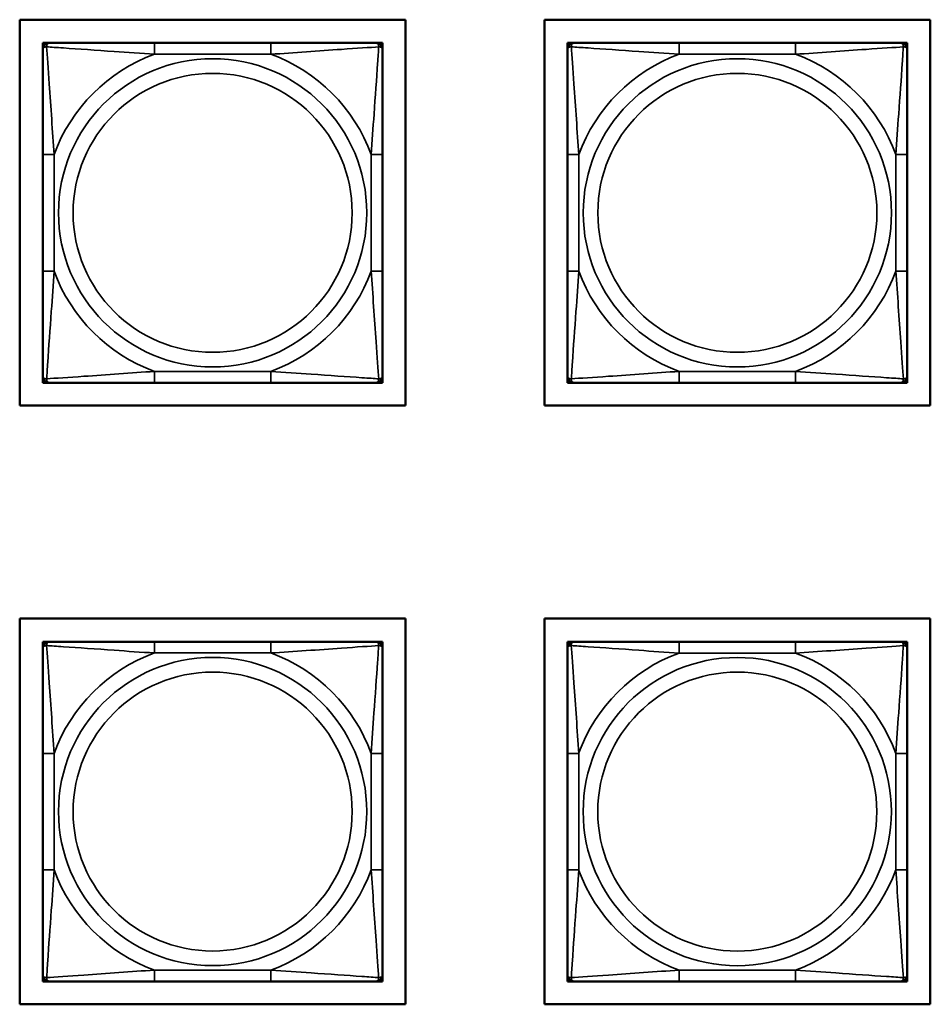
# Model space of a CAD drawing. Header units: inches. Extents: x 23.7 to 69.9, y 6 to 64.2.
# Tile 105 of 158: x 60.4 to 62, y 20.6 to 22.3. Entities that reach past the tile are written whole.
import ezdxf

# ---------------------------------------------------------------- set-up
doc = ezdxf.new("R2010")
doc.units = ezdxf.units.IN
doc.header["$MEASUREMENT"] = 0
doc.layers.add('Visible (ANSI)', color=7, linetype='Continuous', lineweight=50)
doc.layers.add('Visible Narrow (ANSI)', color=7, linetype='Continuous', lineweight=35)

msp = doc.modelspace()

# ---------------------------------------------------------------- linework, layer by layer
at = {"layer": 'Visible (ANSI)'}
for p, q in [((60.4422, 22.3466), (61.1127, 22.3466)), ((60.4422, 21.6761), (60.4422, 22.3466)), ((61.1127, 22.3466), (61.1127, 21.6761)), ((61.3537, 22.3466), (62.0243, 22.3466)), ((61.3537, 21.6761), (61.3537, 22.3466)), ((62.0243, 22.3466), (62.0243, 21.6761)), ((60.4822, 22.3063), (60.494, 22.3063)), ((60.4822, 22.2945), (60.4822, 22.3063)), ((60.8786, 22.3063), (60.6763, 22.3063)), ((61.0609, 22.3063), (61.0727, 22.3063)), ((61.0727, 22.3063), (61.0727, 22.2945)), ((61.3937, 22.3063), (61.3996, 22.3063)), ((61.3937, 22.3004), (61.3937, 22.3063)), ((61.3937, 22.2945), (61.3937, 22.3004)), ((61.3996, 22.3063), (61.4055, 22.3063)), ((61.7901, 22.3063), (61.5878, 22.3063)), ((61.9724, 22.3063), (61.9783, 22.3063)), ((61.9783, 22.3063), (61.9843, 22.3063)), ((61.9843, 22.3063), (61.9843, 22.3004)), ((61.9843, 22.3004), (61.9843, 22.2945)), ((60.4822, 22.1122), (60.4822, 21.9099)), ((61.0727, 21.9099), (61.0727, 22.1122)), ((61.3937, 22.1121), (61.3937, 21.9098)), ((61.9843, 21.9098), (61.9843, 22.1121)), ((60.4822, 21.7157), (60.4822, 21.7276)), ((60.494, 21.7157), (60.4822, 21.7157)), ((60.6763, 21.7157), (60.8786, 21.7157)), ((61.0727, 21.7157), (61.0609, 21.7157)), ((61.0727, 21.7276), (61.0727, 21.7157)), ((61.3937, 21.7216), (61.3937, 21.7275)), ((61.3937, 21.7157), (61.3937, 21.7216)), ((61.3996, 21.7157), (61.3937, 21.7157)), ((61.4055, 21.7157), (61.3996, 21.7157)), ((61.5878, 21.7157), (61.7901, 21.7157)), ((61.9783, 21.7157), (61.9724, 21.7157)), ((61.9843, 21.7157), (61.9783, 21.7157)), ((61.9843, 21.7275), (61.9843, 21.7216)), ((61.9843, 21.7216), (61.9843, 21.7157)), ((61.1127, 21.6761), (60.4422, 21.6761)), ((62.0243, 21.6761), (61.3537, 21.6761)), ((60.4422, 21.3061), (61.1127, 21.3061)), ((60.4422, 20.6355), (60.4422, 21.3061)), ((61.1127, 21.3061), (61.1127, 20.6355)), ((61.3537, 20.6355), (61.3537, 21.3061)), ((61.3537, 21.3061), (62.0243, 21.3061)), ((62.0243, 21.3061), (62.0243, 20.6355)), ((60.4821, 21.2657), (60.4939, 21.2657)), ((60.4821, 21.2539), (60.4821, 21.2657)), ((60.8785, 21.2657), (60.6762, 21.2657)), ((61.0609, 21.2657), (61.0727, 21.2657)), ((61.0727, 21.2657), (61.0727, 21.2539)), ((61.3937, 21.2657), (61.3996, 21.2657)), ((61.3937, 21.2598), (61.3937, 21.2657)), ((61.3937, 21.2539), (61.3937, 21.2598)), ((61.3996, 21.2657), (61.4055, 21.2657)), ((61.7901, 21.2657), (61.5878, 21.2657)), ((61.9724, 21.2657), (61.9783, 21.2657)), ((61.9783, 21.2657), (61.9842, 21.2657)), ((61.9842, 21.2657), (61.9842, 21.2598)), ((61.9842, 21.2598), (61.9842, 21.2539)), ((60.4821, 21.0716), (60.4821, 20.8693)), ((61.0727, 20.8693), (61.0727, 21.0716)), ((61.3937, 21.0716), (61.3937, 20.8693)), ((61.9842, 20.8693), (61.9842, 21.0716)), ((60.4821, 20.6752), (60.4821, 20.687)), ((60.4939, 20.6752), (60.4821, 20.6752)), ((60.6762, 20.6752), (60.8785, 20.6752)), ((61.0727, 20.6752), (61.0609, 20.6752)), ((61.0727, 20.687), (61.0727, 20.6752)), ((61.3937, 20.6811), (61.3937, 20.687)), ((61.3937, 20.6752), (61.3937, 20.6811)), ((61.3996, 20.6752), (61.3937, 20.6752)), ((61.4055, 20.6752), (61.3996, 20.6752)), ((61.5878, 20.6752), (61.7901, 20.6752)), ((61.9783, 20.6752), (61.9724, 20.6752)), ((61.9842, 20.6752), (61.9783, 20.6752)), ((61.9842, 20.687), (61.9842, 20.6811)), ((61.9842, 20.6811), (61.9842, 20.6752)), ((61.1127, 20.6355), (60.4422, 20.6355)), ((62.0243, 20.6355), (61.3537, 20.6355))]:
    msp.add_line(p, q, dxfattribs=at)
for centre, radius, start, end in [((60.494, 22.2945), 0.0118, 90, 180), ((61.0609, 22.2945), 0.0118, 0, 90), ((61.3996, 22.3004), 0.00591, 90, 180), ((61.4055, 22.2945), 0.0118, 90, 180), ((61.9724, 22.2945), 0.0118, 0, 90), ((61.9783, 22.3004), 0.00591, 0, 90), ((60.494, 21.7276), 0.0118, 180, 270), ((61.0609, 21.7276), 0.0118, 270, 0), ((61.4055, 21.7275), 0.0118, 180, 270), ((61.3996, 21.7216), 0.00591, 180, 270), ((61.9724, 21.7275), 0.0118, 270, 0), ((61.9783, 21.7216), 0.00591, 270, 0), ((60.4939, 21.2539), 0.0118, 90, 180), ((61.0609, 21.2539), 0.0118, 0, 90), ((61.3996, 21.2598), 0.00591, 90, 180), ((61.4055, 21.2539), 0.0118, 90, 180), ((61.9724, 21.2539), 0.0118, 0, 90), ((61.9783, 21.2598), 0.00591, 0, 90), ((60.4939, 20.687), 0.0118, 180, 270), ((61.0609, 20.687), 0.0118, 270, 0), ((61.4055, 20.687), 0.0118, 180, 270), ((61.3996, 20.6811), 0.00591, 180, 270), ((61.9724, 20.687), 0.0118, 270, 0), ((61.9783, 20.6811), 0.00591, 270, 0)]:
    msp.add_arc(centre, radius, start, end, dxfattribs=at)
for points, knots in [([(60.6763, 22.3063), (60.6526, 22.3063), (60.6286, 22.3063), (60.6053, 22.3063), (60.5746, 22.3063), (60.5437, 22.3063), (60.5205, 22.3063), (60.5084, 22.3063), (60.4988, 22.3063), (60.494, 22.3063)], [0.2569537, 0.2569537, 0.2569537, 0.2569537, 0.4371919, 0.4371919, 0.4371919, 0.6739428, 0.6739428, 0.6739428, 0.7963818, 0.7963818, 0.7963818, 0.7963818]), ([(61.0609, 22.3063), (61.0552, 22.3063), (61.0427, 22.3063), (61.0275, 22.3063), (61.004, 22.3063), (60.9749, 22.3063), (60.9458, 22.3063), (60.9236, 22.3063), (60.901, 22.3063), (60.8786, 22.3063)], [-0.7968224, -0.7968224, -0.7968224, -0.7968224, -0.6514613, -0.6514613, -0.6514613, -0.427691, -0.427691, -0.427691, -0.2569517, -0.2569517, -0.2569517, -0.2569517]), ([(61.5878, 22.3063), (61.5642, 22.3063), (61.5402, 22.3063), (61.5168, 22.3063), (61.4861, 22.3063), (61.4553, 22.3063), (61.432, 22.3063), (61.42, 22.3063), (61.4104, 22.3063), (61.4055, 22.3063)], [0.2569537, 0.2569537, 0.2569537, 0.2569537, 0.4371919, 0.4371919, 0.4371919, 0.6739428, 0.6739428, 0.6739428, 0.7963818, 0.7963818, 0.7963818, 0.7963818]), ([(61.9724, 22.3063), (61.9667, 22.3063), (61.9542, 22.3063), (61.939, 22.3063), (61.9156, 22.3063), (61.8864, 22.3063), (61.8574, 22.3063), (61.8352, 22.3063), (61.8125, 22.3063), (61.7901, 22.3063)], [-0.7968224, -0.7968224, -0.7968224, -0.7968224, -0.6514613, -0.6514613, -0.6514613, -0.427691, -0.427691, -0.427691, -0.2569517, -0.2569517, -0.2569517, -0.2569517]), ([(60.4822, 22.2945), (60.4822, 22.2887), (60.4822, 22.2763), (60.4822, 22.261), (60.4822, 22.2376), (60.4822, 22.2085), (60.4822, 22.1794), (60.4822, 22.1572), (60.4822, 22.1346), (60.4822, 22.1122)], [-0.7968224, -0.7968224, -0.7968224, -0.7968224, -0.6514613, -0.6514613, -0.6514613, -0.427691, -0.427691, -0.427691, -0.2569517, -0.2569517, -0.2569517, -0.2569517]), ([(61.0727, 22.1122), (61.0727, 22.1358), (61.0727, 22.1598), (61.0727, 22.1832), (61.0727, 22.2139), (61.0727, 22.2447), (61.0727, 22.268), (61.0727, 22.28), (61.0727, 22.2896), (61.0727, 22.2945)], [0.2569537, 0.2569537, 0.2569537, 0.2569537, 0.4371919, 0.4371919, 0.4371919, 0.6739428, 0.6739428, 0.6739428, 0.7963818, 0.7963818, 0.7963818, 0.7963818]), ([(61.3937, 22.2945), (61.3937, 22.2887), (61.3937, 22.2762), (61.3937, 22.261), (61.3937, 22.2376), (61.3937, 22.2085), (61.3937, 22.1794), (61.3937, 22.1572), (61.3937, 22.1345), (61.3937, 22.1121)], [-0.7968224, -0.7968224, -0.7968224, -0.7968224, -0.6514613, -0.6514613, -0.6514613, -0.427691, -0.427691, -0.427691, -0.2569517, -0.2569517, -0.2569517, -0.2569517]), ([(61.9843, 22.1121), (61.9843, 22.1358), (61.9843, 22.1598), (61.9843, 22.1831), (61.9843, 22.2138), (61.9843, 22.2447), (61.9843, 22.268), (61.9843, 22.28), (61.9843, 22.2896), (61.9843, 22.2945)], [0.2569537, 0.2569537, 0.2569537, 0.2569537, 0.4371919, 0.4371919, 0.4371919, 0.6739428, 0.6739428, 0.6739428, 0.7963818, 0.7963818, 0.7963818, 0.7963818]), ([(60.4822, 21.9099), (60.4822, 21.8862), (60.4822, 21.8622), (60.4822, 21.8389), (60.4822, 21.8082), (60.4822, 21.7773), (60.4822, 21.7541), (60.4822, 21.742), (60.4822, 21.7324), (60.4822, 21.7276)], [0.2569537, 0.2569537, 0.2569537, 0.2569537, 0.4371919, 0.4371919, 0.4371919, 0.6739428, 0.6739428, 0.6739428, 0.7963818, 0.7963818, 0.7963818, 0.7963818]), ([(61.0727, 21.7276), (61.0727, 21.7333), (61.0727, 21.7458), (61.0727, 21.761), (61.0727, 21.7844), (61.0727, 21.8135), (61.0727, 21.8426), (61.0727, 21.8648), (61.0727, 21.8875), (61.0727, 21.9099)], [-0.7968224, -0.7968224, -0.7968224, -0.7968224, -0.6514613, -0.6514613, -0.6514613, -0.427691, -0.427691, -0.427691, -0.2569517, -0.2569517, -0.2569517, -0.2569517]), ([(61.3937, 21.9098), (61.3937, 21.8862), (61.3937, 21.8622), (61.3937, 21.8388), (61.3937, 21.8081), (61.3937, 21.7773), (61.3937, 21.754), (61.3937, 21.742), (61.3937, 21.7324), (61.3937, 21.7275)], [0.2569537, 0.2569537, 0.2569537, 0.2569537, 0.4371919, 0.4371919, 0.4371919, 0.6739428, 0.6739428, 0.6739428, 0.7963818, 0.7963818, 0.7963818, 0.7963818]), ([(61.9843, 21.7275), (61.9843, 21.7333), (61.9843, 21.7457), (61.9843, 21.761), (61.9843, 21.7844), (61.9843, 21.8135), (61.9843, 21.8426), (61.9843, 21.8648), (61.9843, 21.8874), (61.9843, 21.9098)], [-0.7968224, -0.7968224, -0.7968224, -0.7968224, -0.6514613, -0.6514613, -0.6514613, -0.427691, -0.427691, -0.427691, -0.2569517, -0.2569517, -0.2569517, -0.2569517]), ([(60.494, 21.7157), (60.4997, 21.7157), (60.5122, 21.7157), (60.5274, 21.7157), (60.5508, 21.7157), (60.58, 21.7157), (60.609, 21.7157), (60.6312, 21.7157), (60.6539, 21.7157), (60.6763, 21.7157)], [-0.7968224, -0.7968224, -0.7968224, -0.7968224, -0.6514613, -0.6514613, -0.6514613, -0.427691, -0.427691, -0.427691, -0.2569517, -0.2569517, -0.2569517, -0.2569517]), ([(60.8786, 21.7157), (60.9022, 21.7157), (60.9262, 21.7157), (60.9496, 21.7157), (60.9803, 21.7157), (61.0111, 21.7157), (61.0344, 21.7157), (61.0464, 21.7157), (61.056, 21.7157), (61.0609, 21.7157)], [0.2569537, 0.2569537, 0.2569537, 0.2569537, 0.4371919, 0.4371919, 0.4371919, 0.6739428, 0.6739428, 0.6739428, 0.7963818, 0.7963818, 0.7963818, 0.7963818]), ([(61.4055, 21.7157), (61.4112, 21.7157), (61.4237, 21.7157), (61.439, 21.7157), (61.4624, 21.7157), (61.4915, 21.7157), (61.5206, 21.7157), (61.5428, 21.7157), (61.5654, 21.7157), (61.5878, 21.7157)], [-0.7968224, -0.7968224, -0.7968224, -0.7968224, -0.6514613, -0.6514613, -0.6514613, -0.427691, -0.427691, -0.427691, -0.2569517, -0.2569517, -0.2569517, -0.2569517]), ([(61.7901, 21.7157), (61.8138, 21.7157), (61.8378, 21.7157), (61.8611, 21.7157), (61.8918, 21.7157), (61.9227, 21.7157), (61.9459, 21.7157), (61.958, 21.7157), (61.9676, 21.7157), (61.9724, 21.7157)], [0.2569537, 0.2569537, 0.2569537, 0.2569537, 0.4371919, 0.4371919, 0.4371919, 0.6739428, 0.6739428, 0.6739428, 0.7963818, 0.7963818, 0.7963818, 0.7963818]), ([(60.4821, 21.2539), (60.4821, 21.2482), (60.4821, 21.2357), (60.4821, 21.2205), (60.4821, 21.1971), (60.4821, 21.1679), (60.4821, 21.1389), (60.4821, 21.1167), (60.4821, 21.094), (60.4821, 21.0716)], [-0.7968224, -0.7968224, -0.7968224, -0.7968224, -0.6514613, -0.6514613, -0.6514613, -0.427691, -0.427691, -0.427691, -0.2569517, -0.2569517, -0.2569517, -0.2569517]), ([(60.6762, 21.2657), (60.6526, 21.2657), (60.6286, 21.2657), (60.6052, 21.2657), (60.5746, 21.2657), (60.5437, 21.2657), (60.5204, 21.2657), (60.5084, 21.2657), (60.4988, 21.2657), (60.4939, 21.2657)], [0.2569537, 0.2569537, 0.2569537, 0.2569537, 0.4371919, 0.4371919, 0.4371919, 0.6739428, 0.6739428, 0.6739428, 0.7963818, 0.7963818, 0.7963818, 0.7963818]), ([(61.0609, 21.2657), (61.0551, 21.2657), (61.0426, 21.2657), (61.0274, 21.2657), (61.004, 21.2657), (60.9749, 21.2657), (60.9458, 21.2657), (60.9236, 21.2657), (60.901, 21.2657), (60.8785, 21.2657)], [-0.7968224, -0.7968224, -0.7968224, -0.7968224, -0.6514613, -0.6514613, -0.6514613, -0.427691, -0.427691, -0.427691, -0.2569517, -0.2569517, -0.2569517, -0.2569517]), ([(61.0727, 21.0716), (61.0727, 21.0953), (61.0727, 21.1193), (61.0727, 21.1426), (61.0727, 21.1733), (61.0727, 21.2042), (61.0727, 21.2274), (61.0727, 21.2395), (61.0727, 21.2491), (61.0727, 21.2539)], [0.2569537, 0.2569537, 0.2569537, 0.2569537, 0.4371919, 0.4371919, 0.4371919, 0.6739428, 0.6739428, 0.6739428, 0.7963818, 0.7963818, 0.7963818, 0.7963818]), ([(61.3937, 21.2539), (61.3937, 21.2482), (61.3937, 21.2357), (61.3937, 21.2205), (61.3937, 21.197), (61.3937, 21.1679), (61.3937, 21.1388), (61.3937, 21.1166), (61.3937, 21.094), (61.3937, 21.0716)], [-0.7968224, -0.7968224, -0.7968224, -0.7968224, -0.6514613, -0.6514613, -0.6514613, -0.427691, -0.427691, -0.427691, -0.2569517, -0.2569517, -0.2569517, -0.2569517]), ([(61.5878, 21.2657), (61.5641, 21.2657), (61.5402, 21.2657), (61.5168, 21.2657), (61.4861, 21.2657), (61.4552, 21.2657), (61.432, 21.2657), (61.42, 21.2657), (61.4103, 21.2657), (61.4055, 21.2657)], [0.2569537, 0.2569537, 0.2569537, 0.2569537, 0.4371919, 0.4371919, 0.4371919, 0.6739428, 0.6739428, 0.6739428, 0.7963818, 0.7963818, 0.7963818, 0.7963818]), ([(61.9724, 21.2657), (61.9667, 21.2657), (61.9542, 21.2657), (61.939, 21.2657), (61.9155, 21.2657), (61.8864, 21.2657), (61.8573, 21.2657), (61.8352, 21.2657), (61.8125, 21.2657), (61.7901, 21.2657)], [-0.7968224, -0.7968224, -0.7968224, -0.7968224, -0.6514613, -0.6514613, -0.6514613, -0.427691, -0.427691, -0.427691, -0.2569517, -0.2569517, -0.2569517, -0.2569517]), ([(61.9842, 21.0716), (61.9842, 21.0952), (61.9842, 21.1192), (61.9842, 21.1426), (61.9842, 21.1733), (61.9842, 21.2041), (61.9842, 21.2274), (61.9842, 21.2394), (61.9842, 21.249), (61.9842, 21.2539)], [0.2569537, 0.2569537, 0.2569537, 0.2569537, 0.4371919, 0.4371919, 0.4371919, 0.6739428, 0.6739428, 0.6739428, 0.7963818, 0.7963818, 0.7963818, 0.7963818]), ([(60.4821, 20.8693), (60.4821, 20.8457), (60.4821, 20.8217), (60.4821, 20.7983), (60.4821, 20.7676), (60.4821, 20.7368), (60.4821, 20.7135), (60.4821, 20.7015), (60.4821, 20.6919), (60.4821, 20.687)], [0.2569537, 0.2569537, 0.2569537, 0.2569537, 0.4371919, 0.4371919, 0.4371919, 0.6739428, 0.6739428, 0.6739428, 0.7963818, 0.7963818, 0.7963818, 0.7963818]), ([(61.0727, 20.687), (61.0727, 20.6927), (61.0727, 20.7052), (61.0727, 20.7204), (61.0727, 20.7439), (61.0727, 20.773), (61.0727, 20.8021), (61.0727, 20.8243), (61.0727, 20.8469), (61.0727, 20.8693)], [-0.7968224, -0.7968224, -0.7968224, -0.7968224, -0.6514613, -0.6514613, -0.6514613, -0.427691, -0.427691, -0.427691, -0.2569517, -0.2569517, -0.2569517, -0.2569517]), ([(61.3937, 20.8693), (61.3937, 20.8456), (61.3937, 20.8216), (61.3937, 20.7983), (61.3937, 20.7676), (61.3937, 20.7367), (61.3937, 20.7135), (61.3937, 20.7014), (61.3937, 20.6918), (61.3937, 20.687)], [0.2569537, 0.2569537, 0.2569537, 0.2569537, 0.4371919, 0.4371919, 0.4371919, 0.6739428, 0.6739428, 0.6739428, 0.7963818, 0.7963818, 0.7963818, 0.7963818]), ([(61.9842, 20.687), (61.9842, 20.6927), (61.9842, 20.7052), (61.9842, 20.7204), (61.9842, 20.7438), (61.9842, 20.773), (61.9842, 20.802), (61.9842, 20.8242), (61.9842, 20.8469), (61.9842, 20.8693)], [-0.7968224, -0.7968224, -0.7968224, -0.7968224, -0.6514613, -0.6514613, -0.6514613, -0.427691, -0.427691, -0.427691, -0.2569517, -0.2569517, -0.2569517, -0.2569517]), ([(60.4939, 20.6752), (60.4997, 20.6752), (60.5122, 20.6752), (60.5274, 20.6752), (60.5508, 20.6752), (60.5799, 20.6752), (60.609, 20.6752), (60.6312, 20.6752), (60.6538, 20.6752), (60.6762, 20.6752)], [-0.7968224, -0.7968224, -0.7968224, -0.7968224, -0.6514613, -0.6514613, -0.6514613, -0.427691, -0.427691, -0.427691, -0.2569517, -0.2569517, -0.2569517, -0.2569517]), ([(60.8785, 20.6752), (60.9022, 20.6752), (60.9262, 20.6752), (60.9496, 20.6752), (60.9802, 20.6752), (61.0111, 20.6752), (61.0344, 20.6752), (61.0464, 20.6752), (61.056, 20.6752), (61.0609, 20.6752)], [0.2569537, 0.2569537, 0.2569537, 0.2569537, 0.4371919, 0.4371919, 0.4371919, 0.6739428, 0.6739428, 0.6739428, 0.7963818, 0.7963818, 0.7963818, 0.7963818]), ([(61.4055, 20.6752), (61.4112, 20.6752), (61.4237, 20.6752), (61.4389, 20.6752), (61.4624, 20.6752), (61.4915, 20.6752), (61.5206, 20.6752), (61.5427, 20.6752), (61.5654, 20.6752), (61.5878, 20.6752)], [-0.7968224, -0.7968224, -0.7968224, -0.7968224, -0.6514613, -0.6514613, -0.6514613, -0.427691, -0.427691, -0.427691, -0.2569517, -0.2569517, -0.2569517, -0.2569517]), ([(61.7901, 20.6752), (61.8138, 20.6752), (61.8377, 20.6752), (61.8611, 20.6752), (61.8918, 20.6752), (61.9227, 20.6752), (61.9459, 20.6752), (61.9579, 20.6752), (61.9676, 20.6752), (61.9724, 20.6752)], [0.2569537, 0.2569537, 0.2569537, 0.2569537, 0.4371919, 0.4371919, 0.4371919, 0.6739428, 0.6739428, 0.6739428, 0.7963818, 0.7963818, 0.7963818, 0.7963818])]:
    msp.add_open_spline(points, degree=3, knots=knots, dxfattribs=at)
at = {"layer": 'Visible Narrow (ANSI)'}
for p, q in [((60.6763, 22.3063), (60.6763, 22.2866)), ((60.8786, 22.3063), (60.8786, 22.2866)), ((61.5878, 22.3063), (61.5878, 22.2866)), ((61.7901, 22.3063), (61.7901, 22.2866)), ((60.6763, 22.2866), (60.8786, 22.2866)), ((61.5878, 22.2866), (61.7901, 22.2866)), ((60.4822, 22.1122), (60.5018, 22.1122)), ((60.5018, 21.9099), (60.5018, 22.1122)), ((61.053, 22.1122), (61.053, 21.9099)), ((61.0727, 22.1122), (61.053, 22.1122)), ((61.3937, 22.1121), (61.4134, 22.1121)), ((61.4134, 21.9098), (61.4134, 22.1121)), ((61.9646, 22.1121), (61.9646, 21.9098)), ((61.9843, 22.1121), (61.9646, 22.1121)), ((60.4822, 21.9099), (60.5018, 21.9099)), ((61.0727, 21.9099), (61.053, 21.9099)), ((61.3937, 21.9098), (61.4134, 21.9098)), ((61.9843, 21.9098), (61.9646, 21.9098)), ((60.8786, 21.7354), (60.6763, 21.7354)), ((60.6763, 21.7157), (60.6763, 21.7354)), ((60.8786, 21.7157), (60.8786, 21.7354)), ((61.7901, 21.7354), (61.5878, 21.7354)), ((61.5878, 21.7157), (61.5878, 21.7354)), ((61.7901, 21.7157), (61.7901, 21.7354)), ((60.6762, 21.2657), (60.6762, 21.2461)), ((60.8785, 21.2657), (60.8785, 21.2461)), ((61.5878, 21.2657), (61.5878, 21.246)), ((61.7901, 21.2657), (61.7901, 21.246)), ((60.6762, 21.2461), (60.8785, 21.2461)), ((61.5878, 21.246), (61.7901, 21.246)), ((60.4821, 21.0716), (60.5018, 21.0716)), ((60.5018, 20.8693), (60.5018, 21.0716)), ((61.053, 21.0716), (61.053, 20.8693)), ((61.0727, 21.0716), (61.053, 21.0716)), ((61.3937, 21.0716), (61.4134, 21.0716)), ((61.4134, 20.8693), (61.4134, 21.0716)), ((61.9645, 21.0716), (61.9645, 20.8693)), ((61.9842, 21.0716), (61.9645, 21.0716)), ((60.4821, 20.8693), (60.5018, 20.8693)), ((61.0727, 20.8693), (61.053, 20.8693)), ((61.3937, 20.8693), (61.4134, 20.8693)), ((61.9842, 20.8693), (61.9645, 20.8693)), ((60.8785, 20.6949), (60.6762, 20.6949)), ((60.6762, 20.6752), (60.6762, 20.6949)), ((60.8785, 20.6752), (60.8785, 20.6949)), ((61.7901, 20.6948), (61.5878, 20.6948)), ((61.5878, 20.6752), (61.5878, 20.6948)), ((61.7901, 20.6752), (61.7901, 20.6948))]:
    msp.add_line(p, q, dxfattribs=at)
for centre, radius in [((60.7774, 22.011), 0.2678), ((61.689, 22.011), 0.2678), ((60.7774, 22.011), 0.2424), ((61.689, 22.011), 0.2424), ((60.7774, 20.9705), 0.2678), ((61.6889, 20.9704), 0.2678), ((60.7774, 20.9705), 0.2424), ((61.6889, 20.9704), 0.2424)]:
    msp.add_circle(centre, radius, dxfattribs=at)
for centre, start, end in [((60.7774, 22.011), 110.1547, 159.8453), ((60.7774, 22.011), 20.1547, 69.8453), ((61.689, 22.011), 110.1547, 159.8453), ((61.689, 22.011), 20.1547, 69.8453), ((60.7774, 22.011), 200.1547, 249.8453), ((60.7774, 22.011), 290.1547, 339.8453), ((61.689, 22.011), 200.1547, 249.8453), ((61.689, 22.011), 290.1547, 339.8453), ((60.7774, 20.9705), 110.1547, 159.8453), ((60.7774, 20.9705), 20.1547, 69.8453), ((61.6889, 20.9704), 110.1547, 159.8453), ((61.6889, 20.9704), 20.1547, 69.8453), ((60.7774, 20.9705), 200.1547, 249.8453), ((60.7774, 20.9705), 290.1547, 339.8453), ((61.6889, 20.9704), 200.1547, 249.8453), ((61.6889, 20.9704), 290.1547, 339.8453)]:
    msp.add_arc(centre, 0.2936, start, end, dxfattribs=at)
for points, knots in [([(60.4822, 22.2945), (60.4822, 22.295), (60.4822, 22.2955), (60.4825, 22.2964), (60.4827, 22.2968), (60.483, 22.2974), (60.4832, 22.2976), (60.4835, 22.2979), (60.4836, 22.298), (60.4841, 22.2983), (60.4844, 22.2985), (60.4853, 22.299), (60.486, 22.2992), (60.4874, 22.2994), (60.4882, 22.2995), (60.489, 22.2994)], [-0.0532704, -0.0532704, -0.0532704, -0.0532704, -0.04377373, -0.04377373, -0.03521335, -0.03521335, -0.02986312, -0.02986312, -0.02651922, -0.02651922, -0.01983142, -0.01983142, -0.00913095, -0.00913095, 0.00023197, 0.00023197, 0.00023197, 0.00023197]), ([(60.489, 22.2994), (60.489, 22.3003), (60.489, 22.301), (60.4893, 22.3025), (60.4895, 22.3031), (60.4899, 22.3041), (60.4901, 22.3044), (60.4904, 22.3048), (60.4906, 22.3049), (60.4909, 22.3052), (60.4911, 22.3054), (60.4917, 22.3058), (60.492, 22.306), (60.4929, 22.3062), (60.4934, 22.3063), (60.494, 22.3063)], [-0.00023197, -0.00023197, -0.00023197, -0.00023197, 0.00913095, 0.00913095, 0.01983142, 0.01983142, 0.02651922, 0.02651922, 0.02986312, 0.02986312, 0.03521335, 0.03521335, 0.04377373, 0.04377373, 0.0532704, 0.0532704, 0.0532704, 0.0532704]), ([(60.489, 22.2994), (60.4967, 22.299), (60.5067, 22.2983), (60.5437, 22.2958), (60.5754, 22.2935), (60.6297, 22.2897), (60.6529, 22.288), (60.6763, 22.2866)], [-0.7478145, -0.7478145, -0.7478145, -0.7478145, -0.6493253, -0.6493253, -0.427691, -0.427691, -0.2569537, -0.2569537, -0.2569537, -0.2569537]), ([(60.5018, 22.1122), (60.4994, 22.1526), (60.4961, 22.195), (60.4915, 22.2607), (60.4899, 22.2851), (60.489, 22.2994)], [0.2569517, 0.2569517, 0.2569517, 0.2569517, 0.5559983, 0.5559983, 0.7482818, 0.7482818, 0.7482818, 0.7482818]), ([(60.8786, 22.2866), (60.9191, 22.289), (60.9614, 22.2923), (61.0271, 22.2969), (61.0515, 22.2985), (61.0659, 22.2994)], [0.2569517, 0.2569517, 0.2569517, 0.2569517, 0.5559983, 0.5559983, 0.7482818, 0.7482818, 0.7482818, 0.7482818]), ([(61.0659, 22.2994), (61.0654, 22.2918), (61.0647, 22.2818), (61.0622, 22.2447), (61.06, 22.213), (61.0561, 22.1588), (61.0544, 22.1355), (61.053, 22.1122)], [-0.7478145, -0.7478145, -0.7478145, -0.7478145, -0.6493253, -0.6493253, -0.427691, -0.427691, -0.2569537, -0.2569537, -0.2569537, -0.2569537]), ([(61.0609, 22.3063), (61.0614, 22.3063), (61.0619, 22.3062), (61.0628, 22.306), (61.0632, 22.3058), (61.0638, 22.3054), (61.064, 22.3052), (61.0643, 22.3049), (61.0644, 22.3048), (61.0647, 22.3044), (61.0649, 22.3041), (61.0654, 22.3031), (61.0656, 22.3025), (61.0658, 22.301), (61.0659, 22.3003), (61.0659, 22.2994)], [-0.0532704, -0.0532704, -0.0532704, -0.0532704, -0.04377373, -0.04377373, -0.03521335, -0.03521335, -0.02986312, -0.02986312, -0.02651922, -0.02651922, -0.01983142, -0.01983142, -0.00913095, -0.00913095, 0.00023197, 0.00023197, 0.00023197, 0.00023197]), ([(61.0659, 22.2994), (61.0667, 22.2995), (61.0674, 22.2994), (61.0689, 22.2992), (61.0696, 22.299), (61.0705, 22.2985), (61.0708, 22.2983), (61.0712, 22.298), (61.0713, 22.2979), (61.0717, 22.2976), (61.0718, 22.2974), (61.0722, 22.2968), (61.0724, 22.2964), (61.0726, 22.2955), (61.0727, 22.295), (61.0727, 22.2945)], [-0.00023197, -0.00023197, -0.00023197, -0.00023197, 0.00913095, 0.00913095, 0.01983142, 0.01983142, 0.02651922, 0.02651922, 0.02986312, 0.02986312, 0.03521335, 0.03521335, 0.04377373, 0.04377373, 0.0532704, 0.0532704, 0.0532704, 0.0532704]), ([(61.3937, 22.2945), (61.3937, 22.295), (61.3938, 22.2955), (61.394, 22.2964), (61.3942, 22.2968), (61.3946, 22.2973), (61.3948, 22.2975), (61.3951, 22.2979), (61.3952, 22.298), (61.3956, 22.2983), (61.3959, 22.2985), (61.3969, 22.2989), (61.3975, 22.2991), (61.399, 22.2994), (61.3997, 22.2994), (61.4006, 22.2994)], [-0.0532704, -0.0532704, -0.0532704, -0.0532704, -0.04377373, -0.04377373, -0.03521335, -0.03521335, -0.02986312, -0.02986312, -0.02651922, -0.02651922, -0.01983142, -0.01983142, -0.00913095, -0.00913095, 0.00023197, 0.00023197, 0.00023197, 0.00023197]), ([(61.4006, 22.2994), (61.4005, 22.3003), (61.4006, 22.301), (61.4008, 22.3025), (61.401, 22.3031), (61.4015, 22.304), (61.4017, 22.3043), (61.402, 22.3048), (61.4021, 22.3049), (61.4024, 22.3052), (61.4026, 22.3054), (61.4032, 22.3058), (61.4036, 22.3059), (61.4045, 22.3062), (61.405, 22.3063), (61.4055, 22.3063)], [-0.00023197, -0.00023197, -0.00023197, -0.00023197, 0.00913095, 0.00913095, 0.01983142, 0.01983142, 0.02651922, 0.02651922, 0.02986312, 0.02986312, 0.03521335, 0.03521335, 0.04377373, 0.04377373, 0.0532704, 0.0532704, 0.0532704, 0.0532704]), ([(61.4006, 22.2994), (61.4082, 22.2989), (61.4182, 22.2983), (61.4553, 22.2958), (61.487, 22.2935), (61.5412, 22.2896), (61.5645, 22.288), (61.5878, 22.2866)], [-0.7478145, -0.7478145, -0.7478145, -0.7478145, -0.6493253, -0.6493253, -0.427691, -0.427691, -0.2569537, -0.2569537, -0.2569537, -0.2569537]), ([(61.4134, 22.1121), (61.411, 22.1526), (61.4077, 22.195), (61.4031, 22.2606), (61.4015, 22.2851), (61.4006, 22.2994)], [0.2569517, 0.2569517, 0.2569517, 0.2569517, 0.5559983, 0.5559983, 0.7482818, 0.7482818, 0.7482818, 0.7482818]), ([(61.7901, 22.2866), (61.8306, 22.289), (61.873, 22.2923), (61.9386, 22.2969), (61.963, 22.2985), (61.9774, 22.2994)], [0.2569517, 0.2569517, 0.2569517, 0.2569517, 0.5559983, 0.5559983, 0.7482818, 0.7482818, 0.7482818, 0.7482818]), ([(61.9774, 22.2994), (61.9769, 22.2918), (61.9763, 22.2817), (61.9738, 22.2447), (61.9715, 22.213), (61.9676, 22.1587), (61.966, 22.1355), (61.9646, 22.1121)], [-0.7478145, -0.7478145, -0.7478145, -0.7478145, -0.6493253, -0.6493253, -0.427691, -0.427691, -0.2569537, -0.2569537, -0.2569537, -0.2569537]), ([(61.9724, 22.3063), (61.973, 22.3063), (61.9735, 22.3062), (61.9744, 22.3059), (61.9748, 22.3058), (61.9753, 22.3054), (61.9755, 22.3052), (61.9759, 22.3049), (61.976, 22.3048), (61.9763, 22.3043), (61.9765, 22.304), (61.9769, 22.3031), (61.9771, 22.3025), (61.9774, 22.301), (61.9774, 22.3003), (61.9774, 22.2994)], [-0.0532704, -0.0532704, -0.0532704, -0.0532704, -0.04377373, -0.04377373, -0.03521335, -0.03521335, -0.02986312, -0.02986312, -0.02651922, -0.02651922, -0.01983142, -0.01983142, -0.00913095, -0.00913095, 0.00023197, 0.00023197, 0.00023197, 0.00023197]), ([(61.9774, 22.2994), (61.9782, 22.2994), (61.979, 22.2994), (61.9804, 22.2991), (61.9811, 22.2989), (61.982, 22.2985), (61.9823, 22.2983), (61.9828, 22.298), (61.9829, 22.2979), (61.9832, 22.2975), (61.9834, 22.2973), (61.9838, 22.2968), (61.9839, 22.2964), (61.9842, 22.2955), (61.9843, 22.295), (61.9843, 22.2945)], [-0.00023197, -0.00023197, -0.00023197, -0.00023197, 0.00913095, 0.00913095, 0.01983142, 0.01983142, 0.02651922, 0.02651922, 0.02986312, 0.02986312, 0.03521335, 0.03521335, 0.04377373, 0.04377373, 0.0532704, 0.0532704, 0.0532704, 0.0532704]), ([(60.489, 21.7226), (60.4895, 21.7302), (60.4901, 21.7403), (60.4926, 21.7773), (60.4949, 21.809), (60.4988, 21.8633), (60.5004, 21.8865), (60.5018, 21.9099)], [-0.7478145, -0.7478145, -0.7478145, -0.7478145, -0.6493253, -0.6493253, -0.427691, -0.427691, -0.2569537, -0.2569537, -0.2569537, -0.2569537]), ([(61.053, 21.9099), (61.0554, 21.8694), (61.0587, 21.827), (61.0633, 21.7614), (61.0649, 21.737), (61.0659, 21.7226)], [0.2569517, 0.2569517, 0.2569517, 0.2569517, 0.5559983, 0.5559983, 0.7482818, 0.7482818, 0.7482818, 0.7482818]), ([(61.4006, 21.7226), (61.401, 21.7302), (61.4017, 21.7402), (61.4042, 21.7773), (61.4065, 21.809), (61.4103, 21.8632), (61.412, 21.8865), (61.4134, 21.9098)], [-0.7478145, -0.7478145, -0.7478145, -0.7478145, -0.6493253, -0.6493253, -0.427691, -0.427691, -0.2569537, -0.2569537, -0.2569537, -0.2569537]), ([(61.9646, 21.9098), (61.967, 21.8694), (61.9703, 21.827), (61.9749, 21.7613), (61.9765, 21.7369), (61.9774, 21.7226)], [0.2569517, 0.2569517, 0.2569517, 0.2569517, 0.5559983, 0.5559983, 0.7482818, 0.7482818, 0.7482818, 0.7482818]), ([(60.6763, 21.7354), (60.6358, 21.733), (60.5934, 21.7297), (60.5278, 21.7251), (60.5034, 21.7235), (60.489, 21.7226)], [0.2569517, 0.2569517, 0.2569517, 0.2569517, 0.5559983, 0.5559983, 0.7482818, 0.7482818, 0.7482818, 0.7482818]), ([(61.0659, 21.7226), (61.0582, 21.7231), (61.0482, 21.7237), (61.0111, 21.7262), (60.9794, 21.7285), (60.9252, 21.7324), (60.9019, 21.734), (60.8786, 21.7354)], [-0.7478145, -0.7478145, -0.7478145, -0.7478145, -0.6493253, -0.6493253, -0.427691, -0.427691, -0.2569537, -0.2569537, -0.2569537, -0.2569537]), ([(61.5878, 21.7354), (61.5474, 21.733), (61.505, 21.7297), (61.4393, 21.7251), (61.4149, 21.7235), (61.4006, 21.7226)], [0.2569517, 0.2569517, 0.2569517, 0.2569517, 0.5559983, 0.5559983, 0.7482818, 0.7482818, 0.7482818, 0.7482818]), ([(61.9774, 21.7226), (61.9697, 21.7231), (61.9597, 21.7237), (61.9227, 21.7262), (61.891, 21.7285), (61.8367, 21.7324), (61.8135, 21.734), (61.7901, 21.7354)], [-0.7478145, -0.7478145, -0.7478145, -0.7478145, -0.6493253, -0.6493253, -0.427691, -0.427691, -0.2569537, -0.2569537, -0.2569537, -0.2569537]), ([(60.489, 21.7226), (60.4882, 21.7226), (60.4874, 21.7226), (60.486, 21.7229), (60.4853, 21.7231), (60.4844, 21.7235), (60.4841, 21.7237), (60.4836, 21.724), (60.4835, 21.7241), (60.4832, 21.7245), (60.483, 21.7247), (60.4827, 21.7252), (60.4825, 21.7256), (60.4822, 21.7265), (60.4822, 21.727), (60.4822, 21.7276)], [-0.00023197, -0.00023197, -0.00023197, -0.00023197, 0.00913095, 0.00913095, 0.01983142, 0.01983142, 0.02651922, 0.02651922, 0.02986312, 0.02986312, 0.03521335, 0.03521335, 0.04377373, 0.04377373, 0.0532704, 0.0532704, 0.0532704, 0.0532704]), ([(60.494, 21.7157), (60.4934, 21.7157), (60.4929, 21.7158), (60.492, 21.7161), (60.4917, 21.7162), (60.4911, 21.7166), (60.4909, 21.7168), (60.4906, 21.7171), (60.4904, 21.7172), (60.4901, 21.7177), (60.4899, 21.718), (60.4895, 21.7189), (60.4893, 21.7196), (60.489, 21.721), (60.489, 21.7218), (60.489, 21.7226)], [-0.0532704, -0.0532704, -0.0532704, -0.0532704, -0.04377373, -0.04377373, -0.03521335, -0.03521335, -0.02986312, -0.02986312, -0.02651922, -0.02651922, -0.01983142, -0.01983142, -0.00913095, -0.00913095, 0.00023197, 0.00023197, 0.00023197, 0.00023197]), ([(61.0659, 21.7226), (61.0659, 21.7218), (61.0658, 21.721), (61.0656, 21.7196), (61.0654, 21.7189), (61.0649, 21.718), (61.0647, 21.7177), (61.0644, 21.7172), (61.0643, 21.7171), (61.064, 21.7168), (61.0638, 21.7166), (61.0632, 21.7162), (61.0628, 21.7161), (61.0619, 21.7158), (61.0614, 21.7157), (61.0609, 21.7157)], [-0.00023197, -0.00023197, -0.00023197, -0.00023197, 0.00913095, 0.00913095, 0.01983142, 0.01983142, 0.02651922, 0.02651922, 0.02986312, 0.02986312, 0.03521335, 0.03521335, 0.04377373, 0.04377373, 0.0532704, 0.0532704, 0.0532704, 0.0532704]), ([(61.0727, 21.7276), (61.0727, 21.727), (61.0726, 21.7265), (61.0724, 21.7256), (61.0722, 21.7252), (61.0718, 21.7247), (61.0717, 21.7245), (61.0713, 21.7241), (61.0712, 21.724), (61.0708, 21.7237), (61.0705, 21.7235), (61.0696, 21.7231), (61.0689, 21.7229), (61.0674, 21.7226), (61.0667, 21.7226), (61.0659, 21.7226)], [-0.0532704, -0.0532704, -0.0532704, -0.0532704, -0.04377373, -0.04377373, -0.03521335, -0.03521335, -0.02986312, -0.02986312, -0.02651922, -0.02651922, -0.01983142, -0.01983142, -0.00913095, -0.00913095, 0.00023197, 0.00023197, 0.00023197, 0.00023197]), ([(61.4006, 21.7226), (61.3997, 21.7225), (61.399, 21.7226), (61.3975, 21.7228), (61.3969, 21.723), (61.3959, 21.7235), (61.3956, 21.7237), (61.3952, 21.724), (61.3951, 21.7241), (61.3948, 21.7244), (61.3946, 21.7246), (61.3942, 21.7252), (61.394, 21.7256), (61.3938, 21.7265), (61.3937, 21.727), (61.3937, 21.7275)], [-0.00023197, -0.00023197, -0.00023197, -0.00023197, 0.00913095, 0.00913095, 0.01983142, 0.01983142, 0.02651922, 0.02651922, 0.02986312, 0.02986312, 0.03521335, 0.03521335, 0.04377373, 0.04377373, 0.0532704, 0.0532704, 0.0532704, 0.0532704]), ([(61.4055, 21.7157), (61.405, 21.7157), (61.4045, 21.7158), (61.4036, 21.716), (61.4032, 21.7162), (61.4026, 21.7166), (61.4024, 21.7168), (61.4021, 21.7171), (61.402, 21.7172), (61.4017, 21.7176), (61.4015, 21.7179), (61.401, 21.7189), (61.4008, 21.7195), (61.4006, 21.721), (61.4005, 21.7217), (61.4006, 21.7226)], [-0.0532704, -0.0532704, -0.0532704, -0.0532704, -0.04377373, -0.04377373, -0.03521335, -0.03521335, -0.02986312, -0.02986312, -0.02651922, -0.02651922, -0.01983142, -0.01983142, -0.00913095, -0.00913095, 0.00023197, 0.00023197, 0.00023197, 0.00023197]), ([(61.9774, 21.7226), (61.9774, 21.7217), (61.9774, 21.721), (61.9771, 21.7195), (61.9769, 21.7189), (61.9765, 21.7179), (61.9763, 21.7176), (61.976, 21.7172), (61.9759, 21.7171), (61.9755, 21.7168), (61.9753, 21.7166), (61.9748, 21.7162), (61.9744, 21.716), (61.9735, 21.7158), (61.973, 21.7157), (61.9724, 21.7157)], [-0.00023197, -0.00023197, -0.00023197, -0.00023197, 0.00913095, 0.00913095, 0.01983142, 0.01983142, 0.02651922, 0.02651922, 0.02986312, 0.02986312, 0.03521335, 0.03521335, 0.04377373, 0.04377373, 0.0532704, 0.0532704, 0.0532704, 0.0532704]), ([(61.9843, 21.7275), (61.9843, 21.727), (61.9842, 21.7265), (61.9839, 21.7256), (61.9838, 21.7252), (61.9834, 21.7246), (61.9832, 21.7244), (61.9829, 21.7241), (61.9828, 21.724), (61.9823, 21.7237), (61.982, 21.7235), (61.9811, 21.723), (61.9804, 21.7228), (61.979, 21.7226), (61.9782, 21.7225), (61.9774, 21.7226)], [-0.0532704, -0.0532704, -0.0532704, -0.0532704, -0.04377373, -0.04377373, -0.03521335, -0.03521335, -0.02986312, -0.02986312, -0.02651922, -0.02651922, -0.01983142, -0.01983142, -0.00913095, -0.00913095, 0.00023197, 0.00023197, 0.00023197, 0.00023197]), ([(60.4821, 21.2539), (60.4821, 21.2545), (60.4822, 21.255), (60.4824, 21.2559), (60.4826, 21.2562), (60.483, 21.2568), (60.4832, 21.257), (60.4835, 21.2573), (60.4836, 21.2575), (60.484, 21.2578), (60.4844, 21.258), (60.4853, 21.2584), (60.4859, 21.2586), (60.4874, 21.2589), (60.4881, 21.2589), (60.489, 21.2589)], [-0.0532704, -0.0532704, -0.0532704, -0.0532704, -0.04377373, -0.04377373, -0.03521335, -0.03521335, -0.02986312, -0.02986312, -0.02651922, -0.02651922, -0.01983142, -0.01983142, -0.00913095, -0.00913095, 0.00023197, 0.00023197, 0.00023197, 0.00023197]), ([(60.489, 21.2589), (60.489, 21.2597), (60.489, 21.2605), (60.4892, 21.2619), (60.4894, 21.2626), (60.4899, 21.2635), (60.4901, 21.2638), (60.4904, 21.2642), (60.4905, 21.2644), (60.4908, 21.2647), (60.491, 21.2649), (60.4916, 21.2652), (60.492, 21.2654), (60.4929, 21.2657), (60.4934, 21.2657), (60.4939, 21.2657)], [-0.00023197, -0.00023197, -0.00023197, -0.00023197, 0.00913095, 0.00913095, 0.01983142, 0.01983142, 0.02651922, 0.02651922, 0.02986312, 0.02986312, 0.03521335, 0.03521335, 0.04377373, 0.04377373, 0.0532704, 0.0532704, 0.0532704, 0.0532704]), ([(60.489, 21.2589), (60.4966, 21.2584), (60.5066, 21.2578), (60.5437, 21.2553), (60.5754, 21.253), (60.6296, 21.2491), (60.6529, 21.2475), (60.6762, 21.2461)], [-0.7478145, -0.7478145, -0.7478145, -0.7478145, -0.6493253, -0.6493253, -0.427691, -0.427691, -0.2569537, -0.2569537, -0.2569537, -0.2569537]), ([(60.5018, 21.0716), (60.4994, 21.1121), (60.4961, 21.1545), (60.4915, 21.2201), (60.4899, 21.2445), (60.489, 21.2589)], [0.2569517, 0.2569517, 0.2569517, 0.2569517, 0.5559983, 0.5559983, 0.7482818, 0.7482818, 0.7482818, 0.7482818]), ([(60.8785, 21.2461), (60.919, 21.2485), (60.9614, 21.2517), (61.027, 21.2564), (61.0515, 21.258), (61.0658, 21.2589)], [0.2569517, 0.2569517, 0.2569517, 0.2569517, 0.5559983, 0.5559983, 0.7482818, 0.7482818, 0.7482818, 0.7482818]), ([(61.0658, 21.2589), (61.0653, 21.2512), (61.0647, 21.2412), (61.0622, 21.2042), (61.0599, 21.1725), (61.056, 21.1182), (61.0544, 21.095), (61.053, 21.0716)], [-0.7478145, -0.7478145, -0.7478145, -0.7478145, -0.6493253, -0.6493253, -0.427691, -0.427691, -0.2569537, -0.2569537, -0.2569537, -0.2569537]), ([(61.0609, 21.2657), (61.0614, 21.2657), (61.0619, 21.2657), (61.0628, 21.2654), (61.0632, 21.2652), (61.0638, 21.2649), (61.064, 21.2647), (61.0643, 21.2644), (61.0644, 21.2642), (61.0647, 21.2638), (61.0649, 21.2635), (61.0654, 21.2626), (61.0656, 21.2619), (61.0658, 21.2605), (61.0658, 21.2597), (61.0658, 21.2589)], [-0.0532704, -0.0532704, -0.0532704, -0.0532704, -0.04377373, -0.04377373, -0.03521335, -0.03521335, -0.02986312, -0.02986312, -0.02651922, -0.02651922, -0.01983142, -0.01983142, -0.00913095, -0.00913095, 0.00023197, 0.00023197, 0.00023197, 0.00023197]), ([(61.0658, 21.2589), (61.0667, 21.2589), (61.0674, 21.2589), (61.0689, 21.2586), (61.0695, 21.2584), (61.0704, 21.258), (61.0708, 21.2578), (61.0712, 21.2575), (61.0713, 21.2573), (61.0716, 21.257), (61.0718, 21.2568), (61.0722, 21.2562), (61.0724, 21.2559), (61.0726, 21.255), (61.0727, 21.2545), (61.0727, 21.2539)], [-0.00023197, -0.00023197, -0.00023197, -0.00023197, 0.00913095, 0.00913095, 0.01983142, 0.01983142, 0.02651922, 0.02651922, 0.02986312, 0.02986312, 0.03521335, 0.03521335, 0.04377373, 0.04377373, 0.0532704, 0.0532704, 0.0532704, 0.0532704]), ([(61.3937, 21.2539), (61.3937, 21.2544), (61.3937, 21.2549), (61.394, 21.2558), (61.3942, 21.2562), (61.3946, 21.2568), (61.3947, 21.257), (61.395, 21.2573), (61.3952, 21.2574), (61.3956, 21.2578), (61.3959, 21.258), (61.3968, 21.2584), (61.3975, 21.2586), (61.3989, 21.2588), (61.3997, 21.2589), (61.4005, 21.2589)], [-0.0532704, -0.0532704, -0.0532704, -0.0532704, -0.04377373, -0.04377373, -0.03521335, -0.03521335, -0.02986312, -0.02986312, -0.02651922, -0.02651922, -0.01983142, -0.01983142, -0.00913095, -0.00913095, 0.00023197, 0.00023197, 0.00023197, 0.00023197]), ([(61.4005, 21.2589), (61.4005, 21.2597), (61.4006, 21.2605), (61.4008, 21.2619), (61.401, 21.2626), (61.4014, 21.2635), (61.4016, 21.2638), (61.402, 21.2642), (61.4021, 21.2643), (61.4024, 21.2647), (61.4026, 21.2648), (61.4032, 21.2652), (61.4036, 21.2654), (61.4044, 21.2656), (61.4049, 21.2657), (61.4055, 21.2657)], [-0.00023197, -0.00023197, -0.00023197, -0.00023197, 0.00913095, 0.00913095, 0.01983142, 0.01983142, 0.02651922, 0.02651922, 0.02986312, 0.02986312, 0.03521335, 0.03521335, 0.04377373, 0.04377373, 0.0532704, 0.0532704, 0.0532704, 0.0532704]), ([(61.4005, 21.2589), (61.4082, 21.2584), (61.4182, 21.2577), (61.4552, 21.2552), (61.4869, 21.253), (61.5412, 21.2491), (61.5644, 21.2474), (61.5878, 21.246)], [-0.7478145, -0.7478145, -0.7478145, -0.7478145, -0.6493253, -0.6493253, -0.427691, -0.427691, -0.2569537, -0.2569537, -0.2569537, -0.2569537]), ([(61.4134, 21.0716), (61.411, 21.1121), (61.4077, 21.1544), (61.4031, 21.2201), (61.4014, 21.2445), (61.4005, 21.2589)], [0.2569517, 0.2569517, 0.2569517, 0.2569517, 0.5559983, 0.5559983, 0.7482818, 0.7482818, 0.7482818, 0.7482818]), ([(61.7901, 21.246), (61.8306, 21.2484), (61.8729, 21.2517), (61.9386, 21.2563), (61.963, 21.2579), (61.9774, 21.2589)], [0.2569517, 0.2569517, 0.2569517, 0.2569517, 0.5559983, 0.5559983, 0.7482818, 0.7482818, 0.7482818, 0.7482818]), ([(61.9774, 21.2589), (61.9769, 21.2512), (61.9762, 21.2412), (61.9738, 21.2042), (61.9715, 21.1724), (61.9676, 21.1182), (61.9659, 21.095), (61.9645, 21.0716)], [-0.7478145, -0.7478145, -0.7478145, -0.7478145, -0.6493253, -0.6493253, -0.427691, -0.427691, -0.2569537, -0.2569537, -0.2569537, -0.2569537]), ([(61.9724, 21.2657), (61.9729, 21.2657), (61.9734, 21.2656), (61.9743, 21.2654), (61.9747, 21.2652), (61.9753, 21.2648), (61.9755, 21.2647), (61.9758, 21.2643), (61.9759, 21.2642), (61.9763, 21.2638), (61.9765, 21.2635), (61.9769, 21.2626), (61.9771, 21.2619), (61.9773, 21.2605), (61.9774, 21.2597), (61.9774, 21.2589)], [-0.0532704, -0.0532704, -0.0532704, -0.0532704, -0.04377373, -0.04377373, -0.03521335, -0.03521335, -0.02986312, -0.02986312, -0.02651922, -0.02651922, -0.01983142, -0.01983142, -0.00913095, -0.00913095, 0.00023197, 0.00023197, 0.00023197, 0.00023197]), ([(61.9774, 21.2589), (61.9782, 21.2589), (61.979, 21.2588), (61.9804, 21.2586), (61.9811, 21.2584), (61.982, 21.258), (61.9823, 21.2578), (61.9827, 21.2574), (61.9829, 21.2573), (61.9832, 21.257), (61.9833, 21.2568), (61.9837, 21.2562), (61.9839, 21.2558), (61.9842, 21.2549), (61.9842, 21.2544), (61.9842, 21.2539)], [-0.00023197, -0.00023197, -0.00023197, -0.00023197, 0.00913095, 0.00913095, 0.01983142, 0.01983142, 0.02651922, 0.02651922, 0.02986312, 0.02986312, 0.03521335, 0.03521335, 0.04377373, 0.04377373, 0.0532704, 0.0532704, 0.0532704, 0.0532704]), ([(60.489, 20.682), (60.4895, 20.6897), (60.4901, 20.6997), (60.4926, 20.7367), (60.4949, 20.7685), (60.4988, 20.8227), (60.5004, 20.8459), (60.5018, 20.8693)], [-0.7478145, -0.7478145, -0.7478145, -0.7478145, -0.6493253, -0.6493253, -0.427691, -0.427691, -0.2569537, -0.2569537, -0.2569537, -0.2569537]), ([(61.053, 20.8693), (61.0554, 20.8288), (61.0587, 20.7865), (61.0633, 20.7208), (61.0649, 20.6964), (61.0658, 20.682)], [0.2569517, 0.2569517, 0.2569517, 0.2569517, 0.5559983, 0.5559983, 0.7482818, 0.7482818, 0.7482818, 0.7482818]), ([(61.4005, 20.682), (61.401, 20.6897), (61.4017, 20.6997), (61.4041, 20.7367), (61.4064, 20.7684), (61.4103, 20.8227), (61.4119, 20.8459), (61.4134, 20.8693)], [-0.7478145, -0.7478145, -0.7478145, -0.7478145, -0.6493253, -0.6493253, -0.427691, -0.427691, -0.2569537, -0.2569537, -0.2569537, -0.2569537]), ([(61.9645, 20.8693), (61.9669, 20.8288), (61.9702, 20.7864), (61.9748, 20.7208), (61.9765, 20.6964), (61.9774, 20.682)], [0.2569517, 0.2569517, 0.2569517, 0.2569517, 0.5559983, 0.5559983, 0.7482818, 0.7482818, 0.7482818, 0.7482818]), ([(60.6762, 20.6949), (60.6358, 20.6925), (60.5934, 20.6892), (60.5278, 20.6846), (60.5033, 20.683), (60.489, 20.682)], [0.2569517, 0.2569517, 0.2569517, 0.2569517, 0.5559983, 0.5559983, 0.7482818, 0.7482818, 0.7482818, 0.7482818]), ([(61.0658, 20.682), (61.0582, 20.6825), (61.0482, 20.6832), (61.0111, 20.6857), (60.9794, 20.6879), (60.9251, 20.6918), (60.9019, 20.6935), (60.8785, 20.6949)], [-0.7478145, -0.7478145, -0.7478145, -0.7478145, -0.6493253, -0.6493253, -0.427691, -0.427691, -0.2569537, -0.2569537, -0.2569537, -0.2569537]), ([(61.5878, 20.6948), (61.5473, 20.6925), (61.505, 20.6892), (61.4393, 20.6845), (61.4149, 20.6829), (61.4005, 20.682)], [0.2569517, 0.2569517, 0.2569517, 0.2569517, 0.5559983, 0.5559983, 0.7482818, 0.7482818, 0.7482818, 0.7482818]), ([(61.9774, 20.682), (61.9697, 20.6825), (61.9597, 20.6831), (61.9227, 20.6856), (61.891, 20.6879), (61.8367, 20.6918), (61.8135, 20.6934), (61.7901, 20.6948)], [-0.7478145, -0.7478145, -0.7478145, -0.7478145, -0.6493253, -0.6493253, -0.427691, -0.427691, -0.2569537, -0.2569537, -0.2569537, -0.2569537]), ([(60.489, 20.682), (60.4881, 20.682), (60.4874, 20.6821), (60.4859, 20.6823), (60.4853, 20.6825), (60.4844, 20.683), (60.484, 20.6831), (60.4836, 20.6835), (60.4835, 20.6836), (60.4832, 20.6839), (60.483, 20.6841), (60.4826, 20.6847), (60.4824, 20.6851), (60.4822, 20.686), (60.4821, 20.6865), (60.4821, 20.687)], [-0.00023197, -0.00023197, -0.00023197, -0.00023197, 0.00913095, 0.00913095, 0.01983142, 0.01983142, 0.02651922, 0.02651922, 0.02986312, 0.02986312, 0.03521335, 0.03521335, 0.04377373, 0.04377373, 0.0532704, 0.0532704, 0.0532704, 0.0532704]), ([(60.4939, 20.6752), (60.4934, 20.6752), (60.4929, 20.6753), (60.492, 20.6755), (60.4916, 20.6757), (60.491, 20.6761), (60.4908, 20.6762), (60.4905, 20.6766), (60.4904, 20.6767), (60.4901, 20.6771), (60.4899, 20.6774), (60.4894, 20.6783), (60.4892, 20.679), (60.489, 20.6804), (60.489, 20.6812), (60.489, 20.682)], [-0.0532704, -0.0532704, -0.0532704, -0.0532704, -0.04377373, -0.04377373, -0.03521335, -0.03521335, -0.02986312, -0.02986312, -0.02651922, -0.02651922, -0.01983142, -0.01983142, -0.00913095, -0.00913095, 0.00023197, 0.00023197, 0.00023197, 0.00023197]), ([(61.0658, 20.682), (61.0658, 20.6812), (61.0658, 20.6804), (61.0656, 20.679), (61.0654, 20.6783), (61.0649, 20.6774), (61.0647, 20.6771), (61.0644, 20.6767), (61.0643, 20.6766), (61.064, 20.6762), (61.0638, 20.6761), (61.0632, 20.6757), (61.0628, 20.6755), (61.0619, 20.6753), (61.0614, 20.6752), (61.0609, 20.6752)], [-0.00023197, -0.00023197, -0.00023197, -0.00023197, 0.00913095, 0.00913095, 0.01983142, 0.01983142, 0.02651922, 0.02651922, 0.02986312, 0.02986312, 0.03521335, 0.03521335, 0.04377373, 0.04377373, 0.0532704, 0.0532704, 0.0532704, 0.0532704]), ([(61.0727, 20.687), (61.0727, 20.6865), (61.0726, 20.686), (61.0724, 20.6851), (61.0722, 20.6847), (61.0718, 20.6841), (61.0716, 20.6839), (61.0713, 20.6836), (61.0712, 20.6835), (61.0708, 20.6831), (61.0704, 20.683), (61.0695, 20.6825), (61.0689, 20.6823), (61.0674, 20.6821), (61.0667, 20.682), (61.0658, 20.682)], [-0.0532704, -0.0532704, -0.0532704, -0.0532704, -0.04377373, -0.04377373, -0.03521335, -0.03521335, -0.02986312, -0.02986312, -0.02651922, -0.02651922, -0.01983142, -0.01983142, -0.00913095, -0.00913095, 0.00023197, 0.00023197, 0.00023197, 0.00023197]), ([(61.4005, 20.682), (61.3997, 20.682), (61.3989, 20.682), (61.3975, 20.6823), (61.3968, 20.6825), (61.3959, 20.6829), (61.3956, 20.6831), (61.3952, 20.6834), (61.395, 20.6836), (61.3947, 20.6839), (61.3946, 20.6841), (61.3942, 20.6847), (61.394, 20.685), (61.3937, 20.6859), (61.3937, 20.6864), (61.3937, 20.687)], [-0.00023197, -0.00023197, -0.00023197, -0.00023197, 0.00913095, 0.00913095, 0.01983142, 0.01983142, 0.02651922, 0.02651922, 0.02986312, 0.02986312, 0.03521335, 0.03521335, 0.04377373, 0.04377373, 0.0532704, 0.0532704, 0.0532704, 0.0532704]), ([(61.4055, 20.6752), (61.4049, 20.6752), (61.4044, 20.6752), (61.4036, 20.6755), (61.4032, 20.6757), (61.4026, 20.676), (61.4024, 20.6762), (61.4021, 20.6765), (61.402, 20.6767), (61.4016, 20.6771), (61.4014, 20.6774), (61.401, 20.6783), (61.4008, 20.679), (61.4006, 20.6804), (61.4005, 20.6812), (61.4005, 20.682)], [-0.0532704, -0.0532704, -0.0532704, -0.0532704, -0.04377373, -0.04377373, -0.03521335, -0.03521335, -0.02986312, -0.02986312, -0.02651922, -0.02651922, -0.01983142, -0.01983142, -0.00913095, -0.00913095, 0.00023197, 0.00023197, 0.00023197, 0.00023197]), ([(61.9774, 20.682), (61.9774, 20.6812), (61.9773, 20.6804), (61.9771, 20.679), (61.9769, 20.6783), (61.9765, 20.6774), (61.9763, 20.6771), (61.9759, 20.6767), (61.9758, 20.6765), (61.9755, 20.6762), (61.9753, 20.676), (61.9747, 20.6757), (61.9743, 20.6755), (61.9734, 20.6752), (61.9729, 20.6752), (61.9724, 20.6752)], [-0.00023197, -0.00023197, -0.00023197, -0.00023197, 0.00913095, 0.00913095, 0.01983142, 0.01983142, 0.02651922, 0.02651922, 0.02986312, 0.02986312, 0.03521335, 0.03521335, 0.04377373, 0.04377373, 0.0532704, 0.0532704, 0.0532704, 0.0532704]), ([(61.9842, 20.687), (61.9842, 20.6864), (61.9842, 20.6859), (61.9839, 20.685), (61.9837, 20.6847), (61.9833, 20.6841), (61.9832, 20.6839), (61.9829, 20.6836), (61.9827, 20.6834), (61.9823, 20.6831), (61.982, 20.6829), (61.9811, 20.6825), (61.9804, 20.6823), (61.979, 20.682), (61.9782, 20.682), (61.9774, 20.682)], [-0.0532704, -0.0532704, -0.0532704, -0.0532704, -0.04377373, -0.04377373, -0.03521335, -0.03521335, -0.02986312, -0.02986312, -0.02651922, -0.02651922, -0.01983142, -0.01983142, -0.00913095, -0.00913095, 0.00023197, 0.00023197, 0.00023197, 0.00023197])]:
    msp.add_open_spline(points, degree=3, knots=knots, dxfattribs=at)

doc.saveas('drawing.dxf')
